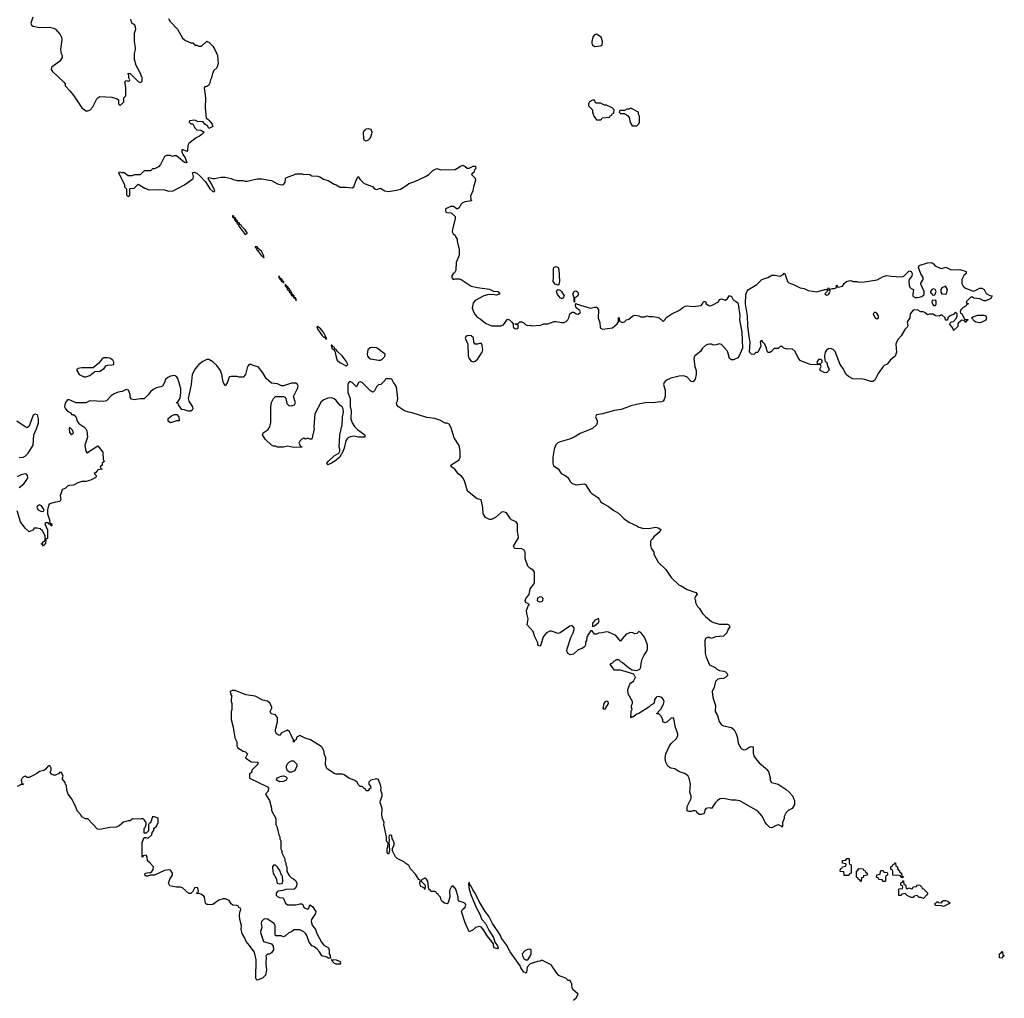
# Model space of a CAD drawing. Header units: inches. Extents: x 2106670 to 2322961, y 36024 to 224899.
# Tile 28 of 256: x 2148135 to 2157892, y 97729 to 107425. Entities that reach past the tile are written whole.
import ezdxf

# ---------------------------------------------------------------- set-up
doc = ezdxf.new("R2010")
doc.units = ezdxf.units.IN
doc.header["$MEASUREMENT"] = 0
for name, color, linetype in [('C1049', 7, 'Continuous'), ('C1059', 7, 'Continuous'), ('C1140', 7, 'Continuous'), ('C1150', 7, 'Continuous')]:
    doc.layers.add(name, color=color, linetype=linetype)

msp = doc.modelspace()

# ---------------------------------------------------------------- linework, layer by layer
at = {"layer": 'C1049', "color": 5, "elevation": 60}
for points in [[(2148389.6, 100000), (2148375.3, 99984.7), (2148330, 99975.3), (2148305.4, 99954.6), (2148270, 99935.3), (2148230, 99918), (2148210, 99918), (2148190, 99928.7), (2148170, 99921.2), (2148158.8, 99910), (2148151.3, 99890), (2148152, 99872), (2148158, 99858), (2148172.7, 99852.7), (2148170, 99846), (2148150, 99846), (2148111.1, 99828.9)], [(2150000, 98657), (2149990, 98658), (2149978, 98670), (2149968, 98730), (2149960.4, 98740.4), (2149936.4, 98756.4), (2149910, 98766), (2149887.3, 98767.3), (2149890, 98774), (2149902, 98778), (2149906, 98790), (2149902, 98822), (2149870, 98826), (2149852, 98788), (2149830, 98766), (2149810, 98768.7), (2149750, 98822), (2149728.9, 98828.9), (2149690, 98829), (2149624.7, 98844.7), (2149608.7, 98870), (2149622, 98910), (2149648, 98950), (2149648, 98970), (2149630, 98998), (2149610, 99002), (2149570, 98994), (2149470, 98948.7), (2149432.7, 98947.3), (2149402, 98938), (2149390, 98939), (2149375.3, 98950), (2149378, 98970), (2149416.9, 98976.9), (2149427.3, 98972.7), (2149442, 98978), (2149456.4, 99003.6), (2149462, 99030), (2149429.2, 99069.2), (2149402, 99090), (2149398, 99130), (2149390, 99146), (2149358, 99142), (2149354, 99130), (2149348.4, 99128.4), (2149350, 99274), (2149370, 99322), (2149390, 99322), (2149410, 99314), (2149446, 99350), (2149448.4, 99371.6), (2149466, 99390), (2149466, 99410), (2149490, 99434), (2149506, 99470), (2149506, 99510), (2149496.4, 99516.4), (2149470, 99526), (2149450, 99526), (2149431.6, 99468.4), (2149418, 99462), (2149412.7, 99447.3), (2149411.6, 99388.4), (2149390, 99366), (2149370, 99366), (2149369, 99370), (2149369.2, 99410), (2149379, 99421), (2149388.7, 99450), (2149388.7, 99470), (2149370, 99498), (2149350, 99508.7), (2149330, 99504), (2149252.7, 99507.3), (2149230, 99488), (2149210, 99488.7), (2149165.2, 99474.8), (2149121, 99439), (2149090, 99424), (2149030, 99422), (2148930, 99401.2), (2148905.2, 99405.2), (2148810, 99506), (2148788.4, 99508.4), (2148750, 99526), (2148738, 99550), (2148704.7, 99584.7), (2148690, 99626), (2148648, 99710), (2148615.3, 99750), (2148602, 99790), (2148598, 99838), (2148588.4, 99848.4), (2148587.3, 99867.3), (2148560.4, 99900.4), (2148558, 99910), (2148566, 99930), (2148550, 99966), (2148530, 99966), (2148523.6, 99956.4), (2148490, 99938), (2148470, 99938), (2148450, 99948), (2148438, 99970), (2148448.7, 99990), (2148448.7, 100000)]]:
    msp.add_lwpolyline(points, dxfattribs=at)
at = {"layer": 'C1059', "color": 5}
for points, elevation in [([(2150444, 100000), (2150434, 99990), (2150434, 99970), (2150414, 99950), (2150414, 99910), (2150590, 99824.7), (2150601, 99810), (2150598.8, 99781.2), (2150572, 99750), (2150612, 99690), (2150631.1, 99611.1), (2150632, 99590), (2150672, 99510), (2150672, 99450), (2150682, 99430), (2150702, 99350), (2150712, 99330), (2150712, 99310), (2150722, 99290), (2150722, 99210), (2150732, 99190), (2150732, 99170), (2150762, 99110), (2150762, 99090), (2150771.6, 99071.6), (2150772.7, 99052.7), (2150782, 99030), (2150783.6, 98983.6), (2150805.4, 98945.4), (2150830, 98922), (2150850, 98914), (2150870, 98894), (2150882, 98870), (2150879.6, 98840.4), (2150863.6, 98816.4), (2150854, 98810), (2150771.6, 98808.4), (2150742.8, 98797.2), (2150698, 98790), (2150690, 98786.6), (2150678.4, 98770), (2150678.4, 98750), (2150690, 98737.1), (2150710, 98728), (2150744.7, 98724.7), (2150767.7, 98670), (2150790, 98656.3), (2150870, 98656), (2150910, 98666), (2150930, 98664.7), (2150939.8, 98659.8), (2150952, 98630), (2150970, 98618), (2150990, 98612), (2150999, 98621), (2151010, 98654), (2151036.9, 98636.9), (2151071.3, 98590), (2151066.8, 98570), (2151027.7, 98510), (2151024, 98490), (2151034.4, 98454.4), (2151066, 98410), (2151078.8, 98370), (2151124.5, 98284.5), (2151150, 98256), (2151194, 98230), (2151202, 98210), (2151202, 98170), (2151211.6, 98151.6), (2151214, 98126), (2151192, 98128), (2151178, 98138), (2151129.2, 98150), (2151105.2, 98190), (2151080.2, 98220.2), (2151050, 98242), (2151028.7, 98250), (2151002, 98290), (2150982, 98350), (2150970, 98368), (2150950, 98388), (2150910, 98408), (2150852.7, 98407.3), (2150830, 98386), (2150802, 98378), (2150770, 98348), (2150750, 98338), (2150727.3, 98347.3), (2150670, 98348), (2150666, 98370), (2150666, 98450), (2150658, 98470), (2150591.5, 98511.5), (2150565.1, 98514.9), (2150550, 98509.4), (2150533, 98490), (2150528, 98470), (2150536, 98430), (2150521, 98390), (2150524.7, 98370), (2150551.6, 98291.6), (2150632, 98270), (2150646.4, 98246.4), (2150651, 98210), (2150630, 98178), (2150610, 98166), (2150590, 98166), (2150574, 98150), (2150578, 98138), (2150576, 98070), (2150582, 98010), (2150570, 97958), (2150542, 97930), (2150490, 97908), (2150478, 97918), (2150475.3, 97930), (2150477.2, 98110), (2150465.2, 98170), (2150459, 98190), (2150413.6, 98253.6), (2150378, 98290), (2150362, 98330), (2150339, 98370), (2150329, 98410), (2150333.2, 98450), (2150317.2, 98510), (2150314, 98550), (2150316.4, 98583.6), (2150326, 98610), (2150322, 98622), (2150308, 98628), (2150302, 98642), (2150287.3, 98647.3), (2150246, 98650), (2150230, 98666), (2150210, 98698), (2150173.2, 98713.2), (2150150, 98713.2), (2150110, 98701.2), (2150050, 98659), (2150030, 98654), (2150000, 98657)], 60), ([(2150867.7, 100000), (2150858.8, 99981.2), (2150830, 99968.7), (2150810, 99969), (2150790, 99984), (2150782.6, 100000)], 60), ([(2153622, 97710), (2153650, 97732), (2153668.7, 97770), (2153616.4, 97816.4), (2153608.4, 97828.4), (2153607.3, 97867.3), (2153590, 97906), (2153570, 97906), (2153546, 97930), (2153490, 97948), (2153476.4, 97956.4), (2153456.4, 97976.4), (2153400.4, 98060.4), (2153310, 98108), (2153290, 98098), (2153265.4, 98094.6), (2153194, 98070), (2153163.6, 98036.4), (2153156, 97984), (2153150, 97978), (2153144.7, 97984.7), (2153130, 97989.2), (2153102.7, 98030), (2153095.3, 98050), (2152994.5, 98190), (2152958, 98258), (2152910, 98325.2), (2152897.6, 98357.6), (2152820.9, 98470), (2152783.7, 98543.7), (2152747.6, 98587.6), (2152687.6, 98687.6), (2152650, 98769), (2152624.5, 98804.5), (2152610, 98839), (2152595.1, 98855.1), (2152590, 98875.3), (2152584.7, 98875.3), (2152581, 98859), (2152587.7, 98810), (2152608.4, 98748.4), (2152661.1, 98621.1), (2152690.7, 98570), (2152716.3, 98510), (2152750.3, 98470.3), (2152784.4, 98404.4), (2152830.5, 98330), (2152844.7, 98284.7), (2152870.7, 98250), (2152878, 98230), (2152870, 98218), (2152838, 98230), (2152829.1, 98249.1), (2152828.7, 98270), (2152766.3, 98346.3), (2152737.5, 98397.5), (2152710, 98433.2), (2152690, 98439), (2152651, 98429), (2152630, 98408), (2152590, 98386), (2152550, 98478), (2152513.2, 98590), (2152522, 98610), (2152549.1, 98630.9), (2152555.3, 98650), (2152549, 98669), (2152530, 98679), (2152486, 98690), (2152479, 98710), (2152481.2, 98730), (2152457.2, 98810), (2152430, 98844), (2152410, 98828.7), (2152396.8, 98803.2), (2152394, 98790), (2152399.1, 98730), (2152382, 98678), (2152370, 98664), (2152346, 98670), (2152318, 98690), (2152308, 98710), (2152306, 98730), (2152286, 98750), (2152282, 98762), (2152267.3, 98767.3), (2152262, 98782), (2152250, 98786), (2152210, 98786), (2152202, 98802), (2152190, 98806), (2152178, 98890), (2152166, 98910), (2152150, 98918), (2152118, 98902), (2152114, 98890), (2152154, 98850), (2152150, 98806), (2152142, 98822), (2152110, 98838), (2152104, 98850), (2152102, 98878), (2152106, 98890), (2152102, 98902), (2152090, 98906), (2152058, 98958), (2152008, 99010), (2151990, 99046), (2151963.1, 99063.1), (2151950, 99078), (2151874.6, 99114.6), (2151858, 99130), (2151828, 99190), (2151828.4, 99211.6), (2151846, 99250), (2151846, 99270), (2151836.4, 99296.4), (2151826, 99310), (2151822, 99342), (2151810, 99346), (2151798, 99342), (2151794, 99330), (2151798, 99290), (2151792, 99270), (2151798, 99250), (2151801, 99190), (2151790, 99158), (2151778, 99170), (2151775.3, 99210), (2151782, 99230), (2151786, 99270), (2151770, 99286), (2151769.2, 99330), (2151742.7, 99450), (2151746, 99470), (2151729.7, 99509.7), (2151723.3, 99543.3), (2151727.8, 99610), (2151706.6, 99670), (2151709.4, 99690), (2151727, 99730), (2151726.6, 99750), (2151712.7, 99790), (2151716, 99810), (2151713.2, 99830), (2151690, 99895.3), (2151670, 99904), (2151614, 99890), (2151594, 99870), (2151594, 99850), (2151611.6, 99831.6), (2151614, 99810), (2151598, 99802), (2151590, 99786), (2151570, 99786), (2151562, 99802), (2151547.3, 99807.3), (2151530, 99826), (2151510, 99826), (2151490, 99846), (2151478, 99870), (2151448.9, 99888.9), (2151398, 99910), (2151350, 99942), (2151330, 99948.7), (2151270, 99949.2), (2151250, 99957.2), (2151188, 100000)], 60), ([(2155535.8, 100000), (2155556.7, 99976.7), (2155572.1, 99912.1), (2155573, 99890), (2155586.4, 99866.4), (2155652, 99850), (2155730, 99798.8), (2155761, 99770), (2155796, 99730), (2155804.7, 99710), (2155811.6, 99688.4), (2155811.6, 99648.4), (2155791.1, 99608.9), (2155750, 99588), (2155732, 99570), (2155712, 99530), (2155712, 99510), (2155694, 99470), (2155694, 99430), (2155690, 99426), (2155678, 99438), (2155650, 99448), (2155630, 99442), (2155590, 99419), (2155570, 99422), (2155539, 99450), (2155518.6, 99478.6), (2155492.3, 99532.3), (2155450, 99584), (2155270, 99685.2), (2155232.9, 99692.9), (2155190, 99693.2), (2155110, 99709.2), (2155075.3, 99704.7), (2155050, 99688.7), (2155031.3, 99670), (2154992, 99610), (2154970, 99615.3), (2154934, 99610), (2154925.4, 99594.6), (2154922, 99570), (2154910, 99558), (2154888.7, 99548.7), (2154868.4, 99548.4), (2154846, 99570), (2154842, 99582), (2154830, 99586), (2154810, 99586), (2154790, 99578), (2154770, 99578), (2154750, 99586), (2154748.7, 99630), (2154788, 99710), (2154788, 99730), (2154775.3, 99770), (2154782.7, 99850), (2154769.2, 99910), (2154759, 99930), (2154732.3, 99952.3), (2154673.6, 99973.6), (2154631.9, 100000)], 40)]:
    msp.add_lwpolyline(points, dxfattribs=dict(at, elevation=elevation))
for points, elevation in [([(2150712.1, 99872.1), (2150679, 99890), (2150687.6, 99912.4), (2150729.7, 99930.4), (2150750, 99933), (2150767.7, 99927.7), (2150786, 99910), (2150776, 99890), (2150770, 99887), (2150750, 99876.2)], 60), ([(2150670, 99048), (2150650, 99048), (2150641, 99030), (2150642.8, 98990), (2150647.3, 98970), (2150676.8, 98916.8), (2150686, 98870), (2150710, 98864), (2150730, 98866.8), (2150738, 98870), (2150742, 98890), (2150739, 98939), (2150729.3, 98949.3), (2150713.6, 98993.6), (2150690, 99028)], 60), ([(2156310, 98946), (2156306, 98950), (2156302, 98982), (2156270, 98986), (2156266, 98990), (2156267.3, 99012.7), (2156282, 99018), (2156287.3, 99032.7), (2156322, 99038), (2156326, 99050), (2156322, 99062), (2156287.3, 99067.3), (2156287.3, 99092.7), (2156322, 99098), (2156330, 99114), (2156350, 99114), (2156354, 99110), (2156354, 99070), (2156358, 99058), (2156374, 99050), (2156374, 98970), (2156358, 98962), (2156350, 98946)], 40), ([(2156870, 98926), (2156862, 98942), (2156850, 98946), (2156787.3, 98947.3), (2156786, 98990), (2156782, 99002), (2156767.3, 99007.3), (2156766, 99030), (2156782, 99038), (2156787.3, 99052.7), (2156802, 99058), (2156808.4, 99071.6), (2156814, 99070), (2156818, 99038), (2156834, 99030), (2156834, 99010), (2156854, 98990), (2156858, 98978), (2156874, 98970), (2156878, 98938), (2156892.7, 98932.7), (2156890, 98926)], 40), ([(2156470, 98886), (2156462, 98902), (2156447.3, 98907.3), (2156442, 98922), (2156426, 98930), (2156426, 98990), (2156442, 98998), (2156450, 99014), (2156492.7, 99012.7), (2156498, 98998), (2156512.7, 98992.7), (2156518, 98978), (2156534, 98970), (2156532.7, 98947.3), (2156498, 98942), (2156492.7, 98927.3), (2156478, 98922), (2156474, 98890)], 40), ([(2156690, 98886), (2156682, 98902), (2156647.3, 98907.3), (2156642, 98922), (2156626, 98930), (2156627.3, 98952.7), (2156662, 98958), (2156666, 98990), (2156670, 98994), (2156690, 98994), (2156698, 98978), (2156730, 98974), (2156734, 98970), (2156734, 98950), (2156718, 98942), (2156714, 98930), (2156714, 98890), (2156710, 98886)], 40), ([(2156930, 98814), (2156950, 98822), (2156970, 98814), (2156982, 98818), (2156990, 98834), (2157022, 98838), (2157030, 98854), (2157054, 98850), (2157074, 98830), (2157078, 98818), (2157090, 98814), (2157134, 98770), (2157122, 98750), (2157090, 98718), (2157067.3, 98727.3), (2157048.4, 98728.4), (2157030, 98746), (2156998, 98742), (2156990, 98726), (2156970, 98726), (2156928.4, 98748.4), (2156910, 98766), (2156878, 98762), (2156870, 98746), (2156847.3, 98747.3), (2156846, 98810), (2156850, 98814), (2156882, 98818), (2156886, 98830), (2156882, 98842), (2156866, 98850), (2156867.3, 98872.7), (2156882, 98878), (2156887.3, 98892.7), (2156892.7, 98892.7), (2156898, 98858), (2156912.7, 98852.7), (2156918, 98818)], 40), ([(2157290, 98638), (2157270, 98646), (2157212.7, 98647.3), (2157208, 98650), (2157208, 98670), (2157222, 98678), (2157230, 98692), (2157238, 98678), (2157270, 98674), (2157278, 98690), (2157290, 98698), (2157310, 98698), (2157334, 98690), (2157354, 98670), (2157310, 98648)], 40), ([(2153190, 98216), (2153166, 98214), (2153140.5, 98199.5), (2153116, 98170), (2153117.3, 98150), (2153130, 98124.7), (2153150, 98111), (2153170, 98111.3), (2153194.8, 98145.2), (2153202.7, 98170), (2153204.7, 98204.7)], 60), ([(2157870, 98126), (2157846, 98130), (2157846, 98170), (2157862, 98178), (2157870, 98194), (2157874, 98190), (2157878, 98158), (2157892, 98150), (2157878, 98142)], 40), ([(2151271.6, 98068.4), (2151250, 98078), (2151238, 98090), (2151238, 98098), (2151226, 98114), (2151271.6, 98111.6), (2151310, 98092), (2151314, 98070), (2151310, 98068.7)], 60)]:
    msp.add_lwpolyline(points, close=True, dxfattribs=dict(at, elevation=elevation))
at = {"layer": 'C1140', "color": 5}
for points, elevation in [([(2148264.7, 107450), (2148244.7, 107390), (2148251.6, 107371.6), (2148270, 107362), (2148330, 107346), (2148430, 107350.8), (2148470, 107341), (2148490.7, 107330.7), (2148536.8, 107276.8), (2148550.6, 107250.6), (2148554.4, 107225.6), (2148538.8, 107130), (2148546, 107090), (2148554.8, 107070), (2148554.8, 107050), (2148530.5, 107009.5), (2148470, 106968.7), (2148451.3, 106950), (2148446, 106930), (2148462, 106910), (2148571, 106810), (2148584.7, 106790), (2148586, 106770), (2148636.1, 106716.1), (2148670.8, 106670), (2148750.3, 106550.3), (2148790, 106523), (2148810, 106520.7), (2148830, 106527.3), (2148859.7, 106560.3), (2148900.2, 106639.8), (2148910, 106652), (2148930, 106662), (2149050, 106658), (2149099.6, 106639.6), (2149114, 106630), (2149114, 106590), (2149130, 106574), (2149166, 106610), (2149166, 106650), (2149186, 106670), (2149188, 106752), (2149178, 106810), (2149190, 106822), (2149210, 106814), (2149222, 106818), (2149226, 106830), (2149218, 106850), (2149218, 106878), (2149210, 106886), (2149210, 106894), (2149231.1, 106891.1), (2149310, 106812), (2149330, 106802), (2149347.3, 106812.7), (2149348, 106850), (2149330, 106898), (2149288.7, 106970), (2149274, 107030), (2149274, 107090), (2149284, 107130), (2149284, 107150), (2149274.5, 107210), (2149272.3, 107290), (2149285.2, 107330), (2149284, 107350), (2149275.3, 107370), (2149248, 107390), (2149238, 107430)], 40), ([(2149610, 107438), (2149627.3, 107407.3), (2149698, 107330), (2149750, 107242), (2149776.9, 107216.9), (2149830, 107194), (2149850, 107194), (2149870, 107172), (2149890, 107172), (2149910, 107162), (2149936.4, 107163.6), (2149988.4, 107211.6), (2150000, 107206.4)], 40), ([(2150000, 106768.7), (2149990, 106762), (2149970, 106758), (2149962, 106750), (2149977.3, 106650), (2149972.2, 106550), (2149982.8, 106450), (2150000, 106437.7)], 40), ([(2150000, 106366.3), (2149998, 106370), (2149968.9, 106388.9), (2149954, 106414), (2149896.4, 106416.4), (2149870, 106428), (2149818, 106422), (2149814, 106410), (2149830, 106394), (2149850, 106394), (2149870, 106354), (2149890, 106334), (2149931.6, 106331.6), (2149962, 106310), (2149944.7, 106290), (2149918, 106270), (2149884.9, 106255.1), (2149810, 106198), (2149802, 106178), (2149798, 106130), (2149790, 106118), (2149750, 106138), (2149743.6, 106136.4), (2149743.6, 106116.4), (2149751.3, 106090), (2149774.4, 106054.4), (2149790, 106006), (2149770, 106008.7), (2149690, 106075.3), (2149665.4, 106074.6), (2149650, 106068), (2149630, 106078), (2149590, 106078), (2149571.6, 106068.4), (2149530.9, 105989.1), (2149510, 105966), (2149471.6, 105948.4), (2149450, 105948), (2149430, 105928), (2149370, 105928), (2149330, 105888), (2149270, 105886), (2149250, 105878), (2149210, 105878), (2149170, 105908), (2149148, 105908), (2149130, 105914), (2149114, 105910), (2149174, 105790), (2149174, 105770), (2149194, 105750), (2149194, 105690), (2149210, 105674), (2149222, 105678), (2149226, 105690), (2149227.3, 105752.7), (2149270, 105754), (2149310, 105794), (2149376.9, 105756.9), (2149419.6, 105739.6), (2149510, 105742), (2149570, 105738), (2149610, 105724.7), (2149655.3, 105730), (2149769.2, 105790), (2149852.7, 105850), (2149857.2, 105870), (2149848.7, 105910), (2149864.7, 105915.3), (2149890, 105902.8), (2149919, 105879), (2149977.3, 105817.3), (2150000, 105781)], 40), ([(2150000, 104058), (2149990, 104058), (2149950, 104038), (2149912, 104010), (2149874.4, 103965.6), (2149845.5, 103910), (2149834.8, 103810), (2149804.9, 103670), (2149810, 103646), (2149847.7, 103590), (2149850, 103568), (2149844, 103556), (2149830, 103545.2), (2149806, 103546), (2149770, 103559), (2149743.1, 103563.1), (2149708, 103610), (2149706, 103626), (2149686, 103630), (2149702, 103638), (2149724.7, 103675.3), (2149733.2, 103730), (2149733.2, 103770), (2149702, 103870), (2149688, 103890), (2149670, 103899), (2149630, 103894), (2149602, 103878), (2149581.4, 103858.6), (2149570.7, 103829.3), (2149550, 103795.3), (2149533.2, 103786.8), (2149490, 103777.2), (2149458, 103762), (2149430, 103739), (2149410, 103708), (2149370, 103668.7), (2149328, 103668), (2149270, 103659), (2149244.7, 103664.7), (2149230, 103686), (2149228.7, 103710), (2149213.6, 103753.6), (2149190, 103762), (2149150, 103742), (2149110, 103734), (2149070, 103717.2), (2149042.8, 103697.2), (2148994.8, 103650), (2148970, 103642), (2148831.3, 103648.7), (2148790.9, 103629.1), (2148690, 103628.7), (2148630, 103659.3), (2148610, 103659.3), (2148590, 103633.2), (2148582, 103610), (2148580.4, 103590), (2148588.9, 103568.9), (2148610, 103547.3), (2148642, 103530), (2148650, 103514), (2148670, 103514), (2148690, 103494), (2148704.7, 103450), (2148722.8, 103422.8), (2148772, 103390), (2148790, 103372), (2148802, 103350), (2148806.8, 103290), (2148782, 103210), (2148787.1, 103167.1), (2148798, 103138), (2148810, 103134), (2148816.4, 103143.6), (2148910, 103202), (2148959.6, 103139.6), (2148962, 103070), (2148971.3, 103048.7), (2148954, 103030), (2148954, 103010), (2148938, 103002), (2148934, 102990), (2148938, 102978), (2148954, 102970), (2148910, 102966), (2148890, 102938), (2148874, 102930), (2148892, 102910), (2148890, 102888.7), (2148836.9, 102863.1), (2148790.9, 102849.1), (2148750, 102849.2), (2148710, 102836), (2148670, 102813.2), (2148630, 102809), (2148610, 102802), (2148590, 102784), (2148552, 102768), (2148552, 102752), (2148538, 102710), (2148542, 102670), (2148534, 102650), (2148490, 102644), (2148431.6, 102628.4), (2148422, 102610), (2148412, 102570), (2148412, 102530), (2148431.3, 102468.7), (2148434, 102434), (2148450, 102432), (2148454, 102410), (2148446, 102410), (2148442, 102422), (2148427.3, 102427.3), (2148418, 102438), (2148390, 102438), (2148384.7, 102430), (2148411.3, 102371.3), (2148411.6, 102291.6), (2148410, 102286), (2148398, 102282), (2148394, 102270), (2148392, 102230), (2148378, 102222), (2148370, 102208), (2148362, 102222), (2148348, 102230), (2148362, 102238), (2148370, 102254), (2148382, 102258), (2148387.3, 102272.7), (2148388.7, 102310), (2148362, 102362), (2148339, 102379), (2148310, 102388), (2148290, 102388), (2148274, 102386), (2148272, 102370), (2148229, 102349), (2148190, 102388), (2148144, 102450), (2148110, 102558)], 40), ([(2148130, 103085.5), (2148169.6, 103090.4), (2148190, 103098.8), (2148218, 103130), (2148269.5, 103210), (2148276.2, 103310), (2148302.7, 103370), (2148320.9, 103430), (2148320.9, 103470), (2148312, 103510), (2148290, 103517.2), (2148270, 103508), (2148230, 103398), (2148210, 103382), (2148190, 103389.2), (2148106.7, 103446.7)], 40), ([(2148129.6, 102790.4), (2148174.9, 102825.1), (2148210, 102872), (2148216, 102890), (2148214, 102910), (2148202, 102922), (2148190, 102924), (2148150, 102914), (2148110, 102894)], 40), ([(2148448.7, 100000), (2148448.7, 100010), (2148438, 100030), (2148430, 100034), (2148410, 100022), (2148389.6, 100000)], 60)]:
    msp.add_lwpolyline(points, dxfattribs=dict(at, elevation=elevation))
at = {"layer": 'C1140', "color": 5, "elevation": 40}
for points in [[(2149004.1, 104075.9), (2148970, 104074), (2148950, 104061.2), (2148918, 104022), (2148864.7, 103975.3), (2148750, 103974), (2148712.7, 103967.3), (2148702, 103958), (2148702, 103950), (2148724.7, 103910), (2148770, 103886.8), (2148790, 103886.8), (2148830, 103901), (2148880.4, 103939.6), (2148930, 103942.8), (2148971.9, 103968.1), (2148990, 103996), (2149010, 104002.8), (2149050, 104004), (2149068, 104010), (2149069.2, 104030), (2149058, 104050), (2149030, 104071.5)], [(2149630, 103429), (2149607.3, 103447.3), (2149607.3, 103472.7), (2149640.4, 103499.6), (2149670, 103512), (2149692, 103512), (2149712, 103490), (2149714, 103450), (2149690, 103448.7)], [(2148630, 103386), (2148624.7, 103370), (2148630, 103334), (2148650, 103312), (2148667.3, 103332.7), (2148658, 103358)], [(2148330, 102618), (2148311.6, 102608.4), (2148306, 102590), (2148318, 102570), (2148350, 102551.3), (2148370, 102554), (2148378, 102570), (2148350, 102608)]]:
    msp.add_lwpolyline(points, close=True, dxfattribs=at)
at = {"layer": 'C1150', "color": 5}
for points, elevation in [([(2153850, 107281.1), (2153830, 107275.1), (2153815.3, 107250), (2153805.7, 107210), (2153803.1, 107190), (2153810, 107174.8), (2153830, 107159.5), (2153890, 107164.9), (2153908.7, 107171.3), (2153909, 107210), (2153897.2, 107250)], 60), ([(2153810, 106628), (2153782, 106610), (2153772, 106590), (2153772.7, 106572.7), (2153811.6, 106531.6), (2153812, 106510), (2153824.7, 106470), (2153850, 106434), (2153890, 106434), (2153902, 106438), (2153908.4, 106451.6), (2153982, 106458), (2153987.3, 106472.7), (2154002, 106478), (2154007.3, 106492.7), (2154022, 106498), (2154026, 106530), (2154006, 106550), (2153950, 106578), (2153930, 106578), (2153890, 106598), (2153850, 106598), (2153842, 106602), (2153830, 106626)], 60), ([(2154190, 106548), (2154170, 106538), (2154150, 106538), (2154130, 106526), (2154090, 106526), (2154078, 106522), (2154074, 106510), (2154090, 106494), (2154130, 106494), (2154156.9, 106476.9), (2154176, 106456), (2154185.4, 106405.4), (2154199.6, 106379.6), (2154210, 106372), (2154250, 106374), (2154270, 106394), (2154278, 106410), (2154278, 106470), (2154266, 106490), (2154266, 106510)], 60), ([(2151570, 106222), (2151550, 106229.8), (2151545, 106245), (2151542.9, 106310), (2151550, 106327.6), (2151561.8, 106338.2), (2151570, 106344), (2151590, 106346.8), (2151610, 106339.6), (2151619.6, 106330), (2151623.8, 106310), (2151621.3, 106290), (2151607.9, 106250), (2151590, 106230.6)], 40), ([(2150250, 105488.7), (2150242.5, 105477.5), (2150244.9, 105470), (2150250, 105462), (2150259.9, 105459.9), (2150270, 105431), (2150278.9, 105441.1), (2150276.9, 105450), (2150270, 105462.7), (2150260.2, 105460.2), (2150261.2, 105470), (2150254.5, 105474.5)], 40), ([(2150282, 105438), (2150272, 105430), (2150285.5, 105425.5), (2150286.5, 105410), (2150299.6, 105399.6), (2150310, 105374), (2150370, 105297.6), (2150390, 105304.7), (2150390, 105311.5), (2150370, 105341.6), (2150336.6, 105376.6), (2150330, 105389.4), (2150316.6, 105396.6), (2150310, 105411.2), (2150296.2, 105416.2), (2150290, 105434)], 40), ([(2150470, 105177.2), (2150467.7, 105170), (2150479.6, 105159.6), (2150490, 105139.3), (2150496.7, 105136.7), (2150510, 105110.7), (2150530, 105086), (2150542.5, 105082.5), (2150550, 105067), (2150559, 105070), (2150554, 105074), (2150555.1, 105084.9), (2150530, 105131.2), (2150499.1, 105159.1), (2150490, 105174)], 40), ([(2157270, 104961), (2157311.3, 104971.3), (2157366.4, 104946.4), (2157450, 104951), (2157514, 104930), (2157514, 104910), (2157491.3, 104888.7), (2157471, 104850), (2157471, 104810), (2157483.5, 104783.5), (2157506, 104766), (2157576.9, 104736.9), (2157590, 104736), (2157650, 104764.7), (2157670, 104764.7), (2157691.3, 104750), (2157711.3, 104711.3), (2157750, 104692), (2157772, 104690), (2157756.9, 104663.1), (2157710, 104638), (2157690, 104638), (2157650, 104658), (2157590, 104666), (2157570, 104678), (2157554, 104670), (2157514, 104630), (2157518, 104618), (2157532.7, 104612.7), (2157532.7, 104607.3), (2157518, 104602), (2157514, 104590), (2157485.4, 104574.6), (2157462, 104550), (2157454, 104530), (2157458, 104518), (2157470, 104514), (2157498, 104458), (2157530, 104454), (2157534, 104450), (2157518, 104442), (2157510, 104426), (2157502, 104442), (2157470, 104446), (2157439.6, 104420.4), (2157432, 104410), (2157430, 104386), (2157390, 104346), (2157384, 104364), (2157348.4, 104411.6), (2157368.4, 104431.6), (2157390, 104434), (2157416.4, 104463.6), (2157426, 104490), (2157426, 104510), (2157410, 104526), (2157392, 104508), (2157354, 104490), (2157334, 104470), (2157330, 104446), (2157310, 104446), (2157306, 104470), (2157276.4, 104496.4), (2157263.6, 104496.4), (2157250, 104488.7), (2157211.1, 104488.9), (2157187.3, 104507.3), (2157150, 104508), (2157130, 104502), (2157104, 104524), (2157089.3, 104529.3), (2157066, 104530), (2157028.4, 104548.4), (2156990, 104548), (2156958, 104510), (2156956, 104470), (2156930.8, 104430), (2156934.8, 104390), (2156930, 104378), (2156905.2, 104354.8), (2156870, 104293.2), (2156839.9, 104260.1), (2156822.8, 104230), (2156818, 104210), (2156823, 104130), (2156810.6, 104090), (2156763.8, 104056.2), (2156730, 104013.2), (2156701.3, 103998.7), (2156691.8, 103988.2), (2156641.1, 103918.9), (2156610, 103852.7), (2156590, 103838.4), (2156570, 103838.4), (2156510, 103860.9), (2156490, 103863.7), (2156390, 103865.6), (2156348.2, 103888.2), (2156326.6, 103910), (2156293.4, 103973.4), (2156265.2, 104010), (2156215.9, 104135.9), (2156195.9, 104155.9), (2156170, 104166), (2156150, 104165.2), (2156130, 104149), (2156117.3, 104130), (2156111.3, 104091.3), (2156112.7, 104052.7), (2156118, 104038), (2156130, 104034), (2156143.6, 103983.6), (2156152, 103970), (2156151.6, 103948.4), (2156130, 103926), (2156108.4, 103928.4), (2156066, 103950), (2156066, 103970), (2156078, 103990), (2156070, 104006), (2155970, 104009), (2155890, 104038), (2155870, 104049.4), (2155850, 104074), (2155818.4, 104138.4), (2155790, 104165.2), (2155740.2, 104160.2), (2155706, 104170), (2155690, 104186), (2155670, 104186), (2155651.6, 104168.4), (2155610, 104166), (2155583.6, 104136.4), (2155570, 104128), (2155550, 104128), (2155541.2, 104141.2), (2155535.3, 104170), (2155519, 104210), (2155498, 104230), (2155490, 104246), (2155478, 104242), (2155474, 104230), (2155478, 104190), (2155450, 104126), (2155430, 104126), (2155411.6, 104108.4), (2155386, 104110), (2155368.7, 104130), (2155375.1, 104230), (2155363.1, 104283.1), (2155349.8, 104390), (2155346.2, 104490), (2155327.8, 104610), (2155330, 104702), (2155344, 104736), (2155357.2, 104750), (2155438.7, 104801.3), (2155490, 104850.8), (2155548, 104870), (2155590, 104893.4), (2155614.4, 104894.4), (2155670, 104882), (2155700.4, 104899.6), (2155710, 104912), (2155719.6, 104899.6), (2155744.7, 104830), (2155756.9, 104816.9), (2155810, 104797.3), (2155868.6, 104768.6), (2155910, 104760.7), (2155950, 104742.8), (2156033.2, 104726.8), (2156112, 104752), (2156128, 104752), (2156142, 104758), (2156150, 104772), (2156158, 104758), (2156170, 104754), (2156190, 104762), (2156210, 104761), (2156228, 104770), (2156230, 104794), (2156238, 104778), (2156250, 104774), (2156290, 104784.7), (2156306, 104810), (2156329.3, 104830.7), (2156350, 104838.8), (2156370, 104841), (2156390, 104832), (2156430, 104832), (2156450, 104824.7), (2156506.4, 104826.4), (2156632.1, 104847.9), (2156690, 104878.8), (2156729.4, 104890.6), (2156770, 104882), (2156870, 104877.3), (2156895.5, 104884.5), (2156907.3, 104892.7), (2156950, 104934.8), (2156970, 104931), (2156978.8, 104910), (2156975.2, 104884.8), (2156950.8, 104850), (2156946.4, 104833.6), (2156950.7, 104790.7), (2156956, 104776), (2156970, 104762), (2156992, 104750), (2156984.7, 104710), (2156986.4, 104686.4), (2157010, 104671.3), (2157030, 104671.3), (2157076.4, 104683.6), (2157098, 104702), (2157098, 104730), (2157064, 104804), (2157065.2, 104814.8), (2157088, 104850), (2157088, 104870), (2157065.6, 104905.6), (2157042, 104970), (2157049.2, 104990), (2157130, 105016), (2157170, 105018), (2157190, 105004.7), (2157205.8, 104985.8), (2157250, 104966)], 40), ([(2153470, 104795.3), (2153442.7, 104802.7), (2153422.7, 104830), (2153426, 104870), (2153423.7, 104956.3), (2153429.4, 104970.6), (2153450, 104978.8), (2153470.7, 104970.7), (2153477.3, 104950), (2153485.2, 104834.8), (2153476.8, 104803.2)], 40), ([(2150710, 104881.2), (2150701.4, 104878.6), (2150710, 104856), (2150719.6, 104859.6), (2150714.8, 104850), (2150724.4, 104844.4), (2150729, 104830), (2150747.7, 104827.7), (2150750, 104814), (2150751.1, 104830), (2150736.4, 104836.4), (2150736.9, 104850), (2150730, 104858.4), (2150720.1, 104860.1)], 40), ([(2150770, 104801.2), (2150763.8, 104796.2), (2150764.4, 104790), (2150770, 104780.7), (2150779.1, 104779.1), (2150778, 104770), (2150789.1, 104750), (2150801.6, 104741.6), (2150810, 104722), (2150819.3, 104719.3), (2150830, 104691), (2150838, 104698), (2150832, 104690), (2150846, 104686), (2150850, 104668.5), (2150866.8, 104666.8), (2150864.9, 104655.1), (2150870, 104645.5), (2150875.5, 104644.5), (2150879, 104650), (2150873.8, 104653.8), (2150871.2, 104670), (2150854, 104674), (2150853.6, 104690), (2150840.1, 104700.1), (2150830, 104725.2), (2150822, 104722), (2150824, 104730), (2150817, 104737), (2150810, 104759.5), (2150802.4, 104762.4), (2150790, 104782), (2150780.9, 104780.9)], 40), ([(2153510, 104658), (2153490, 104669), (2153461.2, 104710), (2153455.3, 104730), (2153458, 104742), (2153470, 104752), (2153490, 104744.7), (2153504.7, 104730), (2153531.3, 104690), (2153525.4, 104674.6)], 40), ([(2153630, 104626), (2153629, 104670), (2153615.3, 104710), (2153630, 104731.3), (2153650, 104738), (2153665.4, 104725.4), (2153670, 104706), (2153664.7, 104690), (2153650, 104675.3), (2153634, 104670), (2153634, 104626)], 40), ([(2156150, 104746), (2156138, 104742), (2156132.7, 104727.3), (2156114, 104710), (2156130, 104694), (2156150, 104702), (2156166, 104730), (2156162, 104742)], 40), ([(2157190, 104758), (2157174, 104750), (2157162, 104730), (2157162, 104722), (2157172.7, 104712.7), (2157178, 104698), (2157190, 104694), (2157202, 104698), (2157218, 104730), (2157206, 104750)], 40), ([(2157310, 104786), (2157271.6, 104768.4), (2157262, 104750), (2157263.6, 104723.6), (2157274, 104710), (2157310, 104704.7), (2157318, 104710), (2157328, 104750)], 40), ([(2157210, 104646), (2157178, 104642), (2157174, 104630), (2157183.6, 104603.6), (2157190, 104594), (2157210, 104594), (2157218, 104610), (2157216.4, 104636.4)], 40), ([(2156610, 104526), (2156594, 104510), (2156610, 104474), (2156630, 104462), (2156646, 104470), (2156646, 104490), (2156630, 104518)], 40), ([(2157650, 104422), (2157610, 104428), (2157596.4, 104436.4), (2157566, 104470), (2157580.4, 104479.6), (2157630, 104498), (2157690, 104498), (2157710, 104491.3), (2157716, 104470), (2157710, 104448.7), (2157670, 104428.7)], 40), ([(2151090, 104389), (2151081.1, 104378.9), (2151090, 104354.8), (2151130, 104299.3), (2151150, 104280.5), (2151159.3, 104279.3), (2151170, 104258.8), (2151178, 104262), (2151177, 104270), (2151170, 104284), (2151162, 104282), (2151165.2, 104290), (2151150, 104320.9), (2151130, 104349.4), (2151110, 104371.3), (2151096.9, 104376.9)], 40), ([(2152590, 104297), (2152567.9, 104292.1), (2152556, 104284), (2152551, 104270), (2152577.3, 104210), (2152578.5, 104098.5), (2152584.9, 104070), (2152610, 104040.7), (2152630, 104034), (2152650, 104042.8), (2152674.2, 104065.8), (2152719, 104130), (2152724, 104156), (2152718, 104198), (2152710, 104218), (2152690, 104217.2), (2152670.5, 104209.5), (2152649.7, 104209.6), (2152635.1, 104230), (2152633.6, 104273.6), (2152610, 104292.3)], 40), ([(2151230, 104201.2), (2151220.7, 104199.3), (2151228.8, 104170), (2151241.6, 104161.6), (2151250, 104145.5), (2151259.2, 104139.2), (2151270, 104082), (2151282.8, 104050), (2151308.2, 104028.2), (2151370, 103996.3), (2151379.6, 104000.4), (2151386, 104010), (2151370, 104040.9), (2151330, 104093.3), (2151280.7, 104140.7), (2151270, 104157), (2151261.3, 104161.3), (2151250, 104180.9), (2151242.5, 104182.5)], 40), ([(2151630, 104177.8), (2151606.6, 104173.4), (2151586.5, 104153.5), (2151577.4, 104110), (2151580.4, 104090), (2151593.8, 104073.8), (2151610, 104065.5), (2151690, 104051), (2151710, 104051.3), (2151730, 104064.7), (2151752.1, 104087.9), (2151757.2, 104110), (2151710, 104142.7), (2151685.5, 104165.5), (2151670, 104173.1)], 40), ([(2156070, 104058), (2156050, 104058), (2156034, 104030), (2156038, 104018), (2156070, 104014), (2156086, 104030), (2156086, 104050)], 40), ([(2153290, 101707.6), (2153267.9, 101692.1), (2153263, 101670), (2153265.8, 101665.8), (2153290, 101655.8), (2153310, 101661.1), (2153320.5, 101670), (2153323.6, 101690), (2153310, 101703.6)], 40), ([(2153871.6, 101491.6), (2153830, 101473), (2153823.1, 101456.9), (2153814.8, 101450), (2153810, 101438), (2153810, 101414), (2153830, 101418), (2153870, 101452), (2153877.2, 101470)], 40), ([(2153930, 100589.4), (2153918, 100598), (2153926.6, 100650), (2153941.2, 100670), (2153954.6, 100674.6), (2153964.7, 100670), (2153966.8, 100650)], 40)]:
    msp.add_lwpolyline(points, close=True, dxfattribs=dict(at, elevation=elevation))
for points, elevation in [([(2150000, 107206.4), (2150010, 107202), (2150050, 107162), (2150070.6, 107130.6), (2150094.8, 107070), (2150101, 106990), (2150090, 106946), (2150059.6, 106920.4), (2150050, 106906), (2150036, 106850), (2150024.7, 106830), (2150017.3, 106790), (2150010, 106775.3), (2150000, 106768.7)], 40), ([(2150000, 106437.7), (2150010.8, 106430), (2150041, 106390), (2150050, 106368), (2150010, 106348), (2150000, 106366.3)], 40), ([(2150000, 105781), (2150019.3, 105750), (2150050, 105722), (2150059.3, 105720.7), (2150068.7, 105730), (2150037, 105797), (2150002, 105850), (2150010, 105862), (2150050, 105851.3), (2150070, 105851.3), (2150130, 105864.7), (2150170, 105864.7), (2150230, 105851), (2150250, 105841), (2150290, 105831), (2150350, 105831), (2150370, 105826), (2150390, 105826), (2150490, 105846.8), (2150533.6, 105846.4), (2150630.6, 105830.6), (2150690, 105797.3), (2150730, 105788), (2150750, 105791), (2150765.2, 105810), (2150768.7, 105850), (2150779.3, 105860.7), (2150852.9, 105887.1), (2150870, 105898), (2150936, 105896), (2150948, 105892), (2150990, 105894), (2151010, 105891.3), (2151030, 105878), (2151090, 105874), (2151110, 105867.3), (2151144.4, 105844.4), (2151191.3, 105830), (2151250, 105796), (2151272, 105790), (2151310, 105764.7), (2151370, 105766.8), (2151430, 105758), (2151448, 105770), (2151470, 105834), (2151490, 105872), (2151505.4, 105845.4), (2151550, 105801), (2151631.6, 105771.6), (2151652, 105750), (2151670, 105741), (2151710, 105754), (2151752, 105730), (2151790, 105724), (2151870, 105734), (2151910, 105746.8), (2151970, 105784), (2151990, 105802.8), (2152050, 105820.7), (2152158, 105870), (2152188, 105890), (2152230, 105931.3), (2152268.9, 105951.1), (2152310, 105938), (2152450, 105942), (2152510, 105978), (2152530, 105982), (2152550.9, 105970.9), (2152570, 105952), (2152590, 105952), (2152630, 105974), (2152647.3, 105972.7), (2152652, 105970), (2152654, 105950), (2152643.6, 105936.4), (2152634, 105910), (2152618, 105902), (2152614, 105890), (2152650, 105854), (2152652, 105830), (2152631.3, 105770), (2152626, 105730), (2152604, 105676), (2152605.4, 105645.4), (2152611, 105630), (2152550, 105619.5), (2152524.7, 105610), (2152507.5, 105592.5), (2152490, 105562), (2152470, 105548), (2152432.9, 105572.9), (2152406.4, 105573.6), (2152354, 105550), (2152354, 105530), (2152358, 105518), (2152370, 105514), (2152411.6, 105511.6), (2152450, 105474), (2152451, 105450), (2152424, 105350), (2152422, 105322), (2152430, 105302), (2152452, 105290), (2152458, 105270), (2152470.7, 105250.7), (2152471, 105230), (2152490.9, 105149.1), (2152491, 105090), (2152459.6, 105020.4), (2152457.3, 104942.7), (2152442.8, 104917.2), (2152430, 104908), (2152418, 104890), (2152418, 104870), (2152430, 104852), (2152450, 104858), (2152490, 104858), (2152510, 104851.3), (2152610, 104786), (2152671.1, 104771.1), (2152790, 104756), (2152830, 104736), (2152874, 104730), (2152894, 104710), (2152863.6, 104696.4), (2152810, 104702), (2152770, 104699), (2152734, 104690), (2152650, 104642), (2152630, 104618), (2152618.8, 104570), (2152630.8, 104530), (2152645.5, 104505.5), (2152670, 104478), (2152699.8, 104459.8), (2152750, 104418), (2152810, 104391.3), (2152907.3, 104392.7), (2152930, 104402), (2152970, 104458), (2152990, 104451), (2153010, 104431.3), (2153024.7, 104410), (2153024.7, 104384.7), (2153030, 104374), (2153050, 104362), (2153070, 104364.7), (2153075.3, 104370), (2153075.3, 104395.3), (2153070, 104406), (2153050, 104406), (2153046, 104410), (2153070, 104412), (2153090, 104432), (2153110, 104432), (2153130, 104422), (2153150, 104402), (2153170, 104394), (2153190, 104398), (2153211.6, 104391.6), (2153300.4, 104399.6), (2153330, 104412), (2153370, 104412), (2153430, 104434.8), (2153450, 104434.8), (2153503.4, 104423.4), (2153530, 104425.5), (2153550, 104434), (2153566, 104450), (2153576, 104470), (2153585.2, 104510), (2153598.6, 104521.4), (2153610, 104526.8), (2153626, 104526), (2153650, 104511.3), (2153670, 104506), (2153690, 104522), (2153694, 104530), (2153684.7, 104544.7), (2153649, 104569), (2153643.1, 104596.9), (2153646, 104614), (2153650, 104614), (2153651, 104611), (2153724.9, 104584.9), (2153790, 104566), (2153830, 104578), (2153850, 104576), (2153858, 104570), (2153870.6, 104550), (2153867.5, 104467.5), (2153883.6, 104423.6), (2153886, 104370), (2153910, 104358), (2154010, 104370.8), (2154055.3, 104410), (2154068.7, 104430), (2154070, 104474), (2154074, 104470), (2154078, 104438), (2154110, 104426), (2154130, 104432), (2154149, 104451), (2154170, 104458), (2154210, 104492), (2154230, 104498), (2154270.9, 104490.9), (2154290, 104482), (2154330, 104482), (2154350, 104491), (2154370, 104484.7), (2154410, 104484.7), (2154450, 104478), (2154472, 104470), (2154510, 104434), (2154530, 104454), (2154538, 104470), (2154598, 104510), (2154673.8, 104546.2), (2154706.2, 104573.8), (2154730, 104587.3), (2154750.6, 104590.6), (2154810, 104582.8), (2154888.7, 104591.3), (2154902, 104610), (2154910, 104634), (2154930, 104632), (2154938, 104610), (2154970, 104590.7), (2154990, 104593), (2155059, 104630), (2155070, 104652), (2155090, 104658), (2155130, 104647.3), (2155150, 104662), (2155170, 104691), (2155190, 104682), (2155204.7, 104650), (2155230, 104636.3), (2155250, 104619.1), (2155254, 104610), (2155270.2, 104490), (2155268.4, 104450), (2155290.2, 104330), (2155299.3, 104170), (2155264.5, 104095.5), (2155250, 104075.3), (2155210, 104055.3), (2155190, 104055.3), (2155170, 104068.7), (2155153.2, 104130), (2155144.8, 104144.8), (2155090, 104205.2), (2155078, 104210), (2155070, 104212.3), (2155037.1, 104202.9), (2155010, 104200.9), (2154990, 104209.3), (2154970, 104209.3), (2154950, 104206), (2154930, 104195.1), (2154902.8, 104170), (2154881.4, 104138.6), (2154824.9, 104095.1), (2154818, 104082), (2154815.3, 104064.7), (2154826.7, 103990), (2154838.4, 103950), (2154839.3, 103910), (2154830, 103862), (2154810, 103837.2), (2154790, 103840.9), (2154744.8, 103884.7), (2154710, 103896.9), (2154670, 103893.1), (2154586, 103874), (2154539.1, 103850), (2154520.5, 103830), (2154513.4, 103810), (2154530, 103754), (2154530.4, 103690), (2154519.9, 103660.1), (2154510, 103646), (2154490, 103639.3), (2154410, 103629.4), (2154350, 103632.7), (2154246.8, 103613.2), (2154190, 103599.3), (2154142.3, 103577.7), (2154096.7, 103563.3), (2154030, 103553.6), (2153910, 103519), (2153851.1, 103508.9), (2153841, 103490), (2153856, 103450), (2153858, 103430), (2153851, 103410), (2153810, 103373.2), (2153690, 103323.7), (2153630, 103289.4), (2153584.7, 103270), (2153490, 103241.6), (2153468.9, 103231.1), (2153448.7, 103211.3), (2153430.4, 103169.6), (2153419.1, 103090), (2153417.3, 103030), (2153425.5, 103005.5), (2153470, 102976), (2153501, 102930), (2153541, 102910), (2153566.8, 102890), (2153590.7, 102850), (2153610, 102830.7), (2153650, 102817.3), (2153730, 102826), (2153741, 102821), (2153787.9, 102747.9), (2153806, 102730), (2153862.8, 102690), (2153881, 102670), (2153891, 102650), (2153916, 102630), (2153970, 102600.5), (2154021.7, 102561.7), (2154070, 102535.5), (2154122.6, 102482.6), (2154170, 102447.3), (2154251.3, 102410), (2154270, 102396), (2154306.4, 102386.4), (2154370, 102384.9), (2154435.5, 102395.5), (2154462, 102390), (2154490, 102372), (2154478, 102350), (2154419.6, 102300.4), (2154403.6, 102276.4), (2154390, 102266), (2154384.7, 102250), (2154385.4, 102214.6), (2154391.3, 102190), (2154418, 102150), (2154418, 102130), (2154460.7, 102050), (2154538.3, 101978.3), (2154590, 101898.8), (2154670, 101821), (2154690, 101814.8), (2154750, 101778.8), (2154834, 101750), (2154850, 101734), (2154850.9, 101729.1), (2154839.6, 101720.4), (2154822, 101690), (2154831.1, 101671.1), (2154832, 101650), (2154852, 101610), (2154870, 101592), (2154901.4, 101541.4), (2154931.3, 101510), (2154990, 101461), (2155010.7, 101450.7), (2155070, 101437.3), (2155150, 101436), (2155162, 101430), (2155171, 101410), (2155155.3, 101384.7), (2155142, 101350), (2155110, 101318), (2155030, 101308.7), (2154990, 101295.3), (2154970, 101302), (2154950, 101302), (2154930, 101295.3), (2154923.8, 101270), (2154926.9, 101146.9), (2154936.3, 101110), (2154970, 101031.3), (2155025.4, 101005.4), (2155042, 100990), (2155070, 100976), (2155111.1, 100971.1), (2155130, 100962), (2155142, 100950), (2155152, 100930), (2155134, 100910), (2155110, 100898), (2155070, 100895.3), (2155054, 100890), (2155030, 100866), (2155016, 100810), (2154996, 100770), (2155004.7, 100710), (2155031.3, 100630), (2155027.3, 100570), (2155050.8, 100530), (2155067.3, 100470), (2155090, 100438.8), (2155110, 100427.7), (2155190, 100410.6), (2155214, 100390), (2155234, 100350), (2155247.3, 100310), (2155250, 100274), (2155257.3, 100250), (2155283.4, 100203.4), (2155310.7, 100190.7), (2155330, 100193.4), (2155370, 100221), (2155390, 100224.7), (2155398.8, 100218.8), (2155404.7, 100210), (2155402.5, 100162.5), (2155410.5, 100130), (2155425.1, 100105.1), (2155462.3, 100062.3), (2155526.8, 100010), (2155535.8, 100000)], 40), ([(2154631.9, 100000), (2154630, 100001.2), (2154588, 100010), (2154558, 100030), (2154539, 100070), (2154530, 100106), (2154538, 100150), (2154570, 100224.7), (2154590, 100254), (2154641.1, 100298.9), (2154657, 100330), (2154657, 100350), (2154632.9, 100412.9), (2154617.2, 100497.2), (2154610, 100508), (2154590, 100504), (2154550, 100468.7), (2154530, 100458), (2154509.1, 100469.1), (2154508.7, 100490), (2154490, 100528), (2154470, 100546), (2154448, 100548), (2154450, 100554), (2154462, 100558), (2154466, 100570), (2154490, 100592), (2154515.3, 100644.7), (2154520.7, 100670), (2154513, 100693), (2154497.2, 100710), (2154470, 100718), (2154450, 100716), (2154441, 100710), (2154427.3, 100690), (2154426.8, 100673.2), (2154418, 100650), (2154390, 100632.7), (2154368.3, 100611.7), (2154271.3, 100550), (2154250, 100544), (2154210, 100515.3), (2154203.6, 100516.4), (2154190, 100508), (2154195.3, 100570), (2154198, 100582), (2154206, 100590), (2154198, 100610), (2154198, 100630), (2154208, 100650), (2154208, 100670), (2154164.5, 100744.5), (2154162.7, 100790), (2154180.2, 100839.8), (2154190, 100854), (2154218, 100870), (2154237.2, 100910), (2154235.5, 100915.5), (2154219.3, 100939.3), (2154144.7, 100964.7), (2154090, 100979), (2154030, 100979), (2154000.9, 101020.9), (2153988, 101030), (2153995.3, 101044.7), (2154010, 101051), (2154030, 101071.3), (2154050, 101084.7), (2154070, 101084.7), (2154090, 101064.7), (2154110, 101056), (2154167.1, 101007.1), (2154202.8, 100982.8), (2154250, 100977.3), (2154282, 100990), (2154289.2, 101010.8), (2154292.3, 101050), (2154304.5, 101090), (2154324.2, 101130), (2154351.1, 101168.9), (2154357.6, 101190), (2154356.2, 101230), (2154326.8, 101306.8), (2154290, 101354), (2154270, 101362), (2154250, 101342), (2154230, 101339), (2154210, 101349), (2154188, 101352), (2154144, 101336), (2154104.7, 101290), (2154090, 101266), (2154044, 101324), (2153970, 101358), (2153950, 101359), (2153908.4, 101348.4), (2153870, 101348), (2153850, 101338), (2153830, 101338), (2153808, 101368), (2153790, 101368.7), (2153785.3, 101354.7), (2153764, 101330), (2153763.6, 101316.4), (2153754, 101310), (2153752.7, 101272.7), (2153742, 101258), (2153741, 101230), (2153730.8, 101210), (2153710, 101193.2), (2153670, 101180.7), (2153622.2, 101137.8), (2153590, 101132.4), (2153565.4, 101145.4), (2153558.3, 101170), (2153559.5, 101190), (2153595.8, 101304.2), (2153619.7, 101350), (2153630, 101382), (2153630, 101398), (2153610, 101422), (2153585.2, 101414.8), (2153492, 101350), (2153470, 101342), (2153405.6, 101365.6), (2153390, 101366), (2153356, 101350), (2153322.8, 101310), (2153298, 101230), (2153290, 101218), (2153270, 101226), (2153269, 101250), (2153241.2, 101310), (2153223.6, 101363.6), (2153164, 101430), (2153172.3, 101490), (2153160.2, 101540.2), (2153159, 101570), (2153176.4, 101623.6), (2153186, 101630), (2153150, 101648.7), (2153144, 101670), (2153149.4, 101690.6), (2153185.2, 101730), (2153194, 101786), (2153230, 101832), (2153235.1, 101850), (2153235.3, 101950), (2153222, 101970), (2153189.4, 101989.4), (2153169.3, 102010), (2153145.1, 102085.1), (2153144.5, 102150), (2153133.2, 102170), (2153110, 102180.9), (2153046.3, 102186.3), (2153038, 102190), (2153028.9, 102208.9), (2153078, 102290), (2153076.4, 102323.6), (2153068.7, 102350), (2153068.7, 102430), (2153055.3, 102450), (2153010, 102469.3), (2152999.3, 102479.3), (2152958, 102538), (2152930, 102549.4), (2152910, 102543.7), (2152850, 102492.3), (2152810, 102472.7), (2152790, 102472.7), (2152750, 102494), (2152729.4, 102530), (2152726, 102590), (2152708.7, 102668.7), (2152670, 102679), (2152574, 102754), (2152547.2, 102847.2), (2152530, 102882), (2152510, 102904), (2152482, 102922), (2152448.7, 102970), (2152418, 102990), (2152406.3, 103006.3), (2152410, 103014.8), (2152490, 103064.7), (2152500.9, 103090), (2152501.1, 103150), (2152490, 103205.2), (2152440.3, 103280.3), (2152410, 103382), (2152390, 103418), (2152370, 103428), (2152350, 103428), (2152297.2, 103457.2), (2152250, 103474), (2152170, 103484), (2152026, 103530), (2151990, 103535.3), (2151950, 103548.7), (2151888.7, 103590), (2151874, 103610), (2151869.4, 103630), (2151879, 103650), (2151881.2, 103670), (2151870, 103786), (2151854, 103814), (2151838, 103830), (2151822, 103862), (2151810, 103866), (2151770, 103866), (2151758, 103862), (2151754, 103850), (2151714, 103810), (2151690, 103806), (2151670, 103786), (2151650, 103746), (2151642, 103738), (2151630, 103735.3), (2151610, 103746.6), (2151530, 103829.6), (2151510, 103835.6), (2151491.3, 103830), (2151471.3, 103788.7), (2151430, 103829.2), (2151410, 103839), (2151394.4, 103825.6), (2151388.2, 103810), (2151387.4, 103730), (2151410.8, 103670), (2151410.9, 103590.9), (2151421, 103550), (2151418, 103470), (2151431.3, 103430), (2151454.4, 103394.4), (2151483.5, 103363.5), (2151554, 103310), (2151554, 103290), (2151490.9, 103289.1), (2151450, 103297.2), (2151410, 103292.7), (2151382.8, 103277.2), (2151367.5, 103252.5), (2151350, 103178), (2151330.6, 103130), (2151320.7, 103119.3), (2151306.8, 103090), (2151257.3, 103050), (2151226, 103030), (2151190, 103015.3), (2151181.2, 103021.2), (2151179, 103030), (2151194, 103050), (2151250, 103102), (2151298, 103130), (2151309, 103150), (2151309, 103170), (2151301.2, 103190), (2151306, 103310), (2151329.5, 103410.5), (2151334.5, 103490), (2151342.5, 103537.5), (2151339.5, 103570), (2151330, 103589), (2151310, 103602.7), (2151270, 103653.2), (2151250, 103669.2), (2151230, 103677.2), (2151190, 103673.2), (2151150, 103657.2), (2151123.1, 103636.9), (2151061.4, 103518.6), (2151050.7, 103390), (2151054.8, 103370), (2151030, 103268.7), (2151010, 103268), (2150990, 103278), (2150968.7, 103268.7), (2150950, 103278), (2150930, 103268), (2150912, 103250), (2150902, 103230), (2150918, 103198), (2150930, 103194), (2150930, 103189.2), (2150850, 103185.2), (2150790, 103199), (2150750, 103188), (2150690, 103188), (2150670, 103198), (2150650, 103198), (2150630, 103208), (2150568, 103270), (2150542, 103310), (2150549, 103330), (2150596, 103364), (2150615.3, 103390), (2150624.7, 103435.3), (2150624.2, 103590), (2150630, 103631.3), (2150650, 103672), (2150670, 103692), (2150748.4, 103691.6), (2150763.6, 103683.6), (2150771.6, 103671.6), (2150783.5, 103623.5), (2150802, 103602), (2150830, 103598), (2150858, 103610), (2150868.7, 103630), (2150848, 103690), (2150888.7, 103770), (2150894, 103794), (2150888, 103810), (2150870, 103822), (2150830, 103822), (2150750, 103798), (2150730, 103798), (2150690, 103818), (2150630, 103822), (2150577.2, 103870), (2150545.6, 103925.6), (2150500.4, 103980.4), (2150486, 103990), (2150450, 103998), (2150430, 104008), (2150410, 104008), (2150392, 103990), (2150371.3, 103910), (2150350, 103882), (2150310, 103882), (2150288.9, 103888.9), (2150230, 103889), (2150215.3, 103884.7), (2150210, 103882), (2150190, 103828), (2150170, 103798), (2150152.9, 103832.9), (2150138, 103910), (2150124.5, 103950), (2150090, 103997.2), (2150050, 104034), (2150010, 104058), (2150000, 104058)], 40), ([(2151188, 100000), (2151183.3, 100003.3), (2151174.8, 100014.8), (2151166.3, 100046.3), (2151169, 100110), (2151153.2, 100150), (2151152.1, 100172.1), (2151135.3, 100210), (2151123.1, 100223.1), (2151018, 100290), (2150965.6, 100305.6), (2150910, 100334), (2150882.8, 100317.2), (2150870, 100286), (2150858, 100282), (2150850, 100268), (2150847.3, 100287.3), (2150823.1, 100343.1), (2150808.4, 100368.4), (2150790, 100386), (2150730, 100358), (2150710, 100334), (2150690, 100341.2), (2150679, 100350), (2150669.4, 100370.6), (2150669.4, 100390.6), (2150689.1, 100469.1), (2150688.7, 100510), (2150670, 100538), (2150628.4, 100548.4), (2150618, 100570), (2150635.3, 100604.7), (2150634.6, 100614.6), (2150618, 100650), (2150590, 100673.2), (2150543.2, 100683.2), (2150470, 100721.2), (2150376.5, 100736.5), (2150270, 100779), (2150242, 100778), (2150222, 100770), (2150225.4, 100745.4), (2150234, 100730), (2150232, 100670), (2150238, 100650), (2150236, 100590), (2150231, 100570), (2150231, 100490), (2150250, 100414), (2150266.8, 100310), (2150287.3, 100270), (2150287.3, 100230), (2150296, 100210), (2150350, 100176), (2150374, 100170), (2150391.6, 100151.6), (2150374, 100110), (2150430, 100072), (2150494, 100070), (2150494, 100050), (2150444, 100000)], 60), ([(2150782.6, 100000), (2150778, 100010), (2150778, 100030), (2150785.2, 100050), (2150810, 100071.3), (2150830, 100082), (2150850, 100082), (2150882, 100050), (2150882, 100030), (2150867.7, 100000)], 60)]:
    msp.add_lwpolyline(points, dxfattribs=dict(at, elevation=elevation))

doc.saveas('drawing.dxf')
